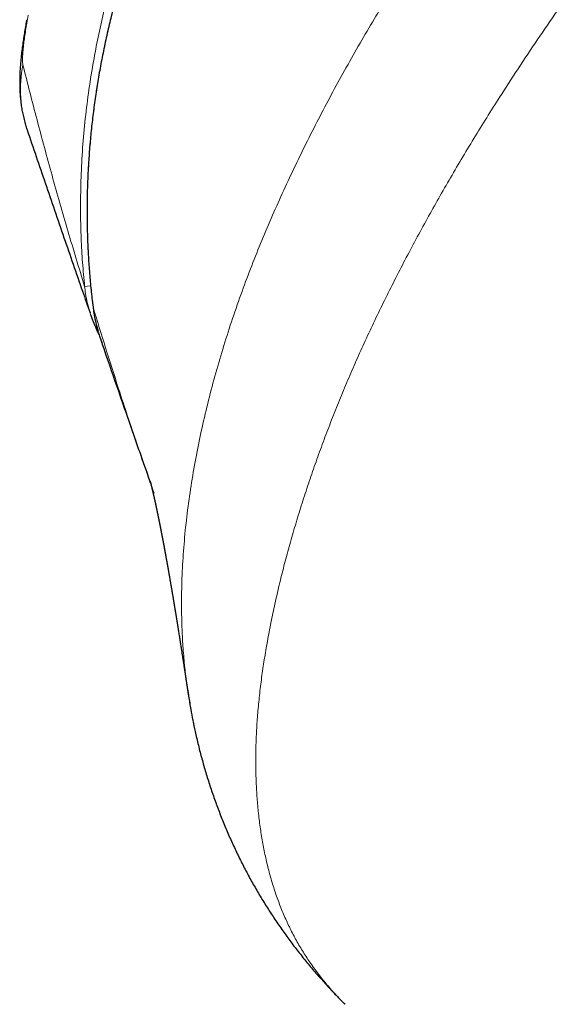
# Model space of a CAD drawing. Header units: millimetres. Extents: x 8 to 732, y 12 to 407.
# Tile 10 of 63: x 47.5 to 51.65, y 388.91 to 396.45. Entities that reach past the tile are written whole.
import ezdxf

# ---------------------------------------------------------------- set-up
doc = ezdxf.new("R2010")
doc.units = ezdxf.units.MM

msp = doc.modelspace()

# ---------------------------------------------------------------- linework, layer by layer
at = {"color": 252, "linetype": 'Continuous', "lineweight": 0}
for p, q in [((48.0476, 394.4086), (48.0016, 394.4038)), ((48.066, 394.2473), (48.0657, 394.2473)), ((48.806, 391.2183), (48.8385, 391.0433))]:
    msp.add_line(p, q, dxfattribs=at)
at = {"color": 7, "linetype": 'Continuous', "lineweight": 30}
for p, q in [((48.0472, 394.1902), (48.0543, 394.17)), ((48.1154, 394.0246), (48.132, 393.9761)), ((48.534, 392.8201), (48.5295, 392.8332)), ((48.794, 391.2949), (48.7966, 391.2755)), ((48.8045, 391.2267), (48.806, 391.2183))]:
    msp.add_line(p, q, dxfattribs=at)
at = {"color": 252, "linetype": 'Continuous', "lineweight": 0}
msp.add_arc((48.4758, 395.9139), 0.9663, 168.7296, 198.71724, dxfattribs=at)
for points, knots in [([(48.0016, 394.4038), (47.9958, 394.4653), (47.9841, 394.5883), (47.9741, 394.7735), (47.969, 394.9721), (47.9709, 395.1841), (47.9811, 395.4092), (47.9993, 395.6339), (48.0255, 395.8577), (48.0578, 396.0688), (48.0947, 396.267), (48.1349, 396.4527), (48.1862, 396.6618), (48.2508, 396.8936), (48.3309, 397.1472), (48.419, 397.3982), (48.5177, 397.6544), (48.6273, 397.9156), (48.7481, 398.1813), (48.8717, 398.434), (48.9967, 398.6742), (49.1219, 398.9023), (49.2734, 399.1657), (49.4365, 399.4341), (49.6114, 399.7071), (49.773, 399.9491), (49.9431, 400.1938), (50.1216, 400.4413), (50.3088, 400.6912), (50.5087, 400.9489), (50.7217, 401.2139), (50.9483, 401.4857), (51.1875, 401.7626), (51.4397, 402.0441), (51.7052, 402.3297), (51.9888, 402.624), (52.291, 402.9262), (52.6128, 403.2352), (52.9209, 403.5191), (53.2141, 403.7791), (53.5033, 404.0264), (53.8093, 404.2781), (54.133, 404.5331), (54.4625, 404.7811), (54.7978, 405.0215), (55.1013, 405.2278), (55.3711, 405.4024), (55.6052, 405.5478), (55.8226, 405.6769), (56.0224, 405.7906), (56.2344, 405.9066), (56.4796, 406.0341), (56.7596, 406.1698), (57.0354, 406.2935), (57.3066, 406.4052), (57.5728, 406.5055), (57.8271, 406.5918), (58.0687, 406.6653), (58.2971, 406.727), (58.5275, 406.7813), (58.7586, 406.8272), (58.9903, 406.8647), (59.2225, 406.8938), (59.4556, 406.9144), (59.6892, 406.9263), (59.9086, 406.929), (60.1136, 406.9242), (60.304, 406.914), (60.4306, 406.902), (60.4939, 406.896)], [0, 0, 0, 0, 0.00963, 0.019262, 0.028893, 0.040589, 0.052296, 0.064007, 0.075715, 0.087412, 0.097279, 0.107149, 0.117017, 0.130827, 0.144644, 0.158464, 0.172276, 0.187436, 0.2026, 0.217761, 0.23128, 0.2448, 0.258319, 0.278631, 0.293744, 0.308859, 0.323972, 0.340194, 0.356417, 0.372639, 0.391021, 0.409406, 0.427788, 0.448047, 0.468307, 0.488565, 0.51174, 0.534918, 0.558093, 0.577043, 0.595993, 0.617388, 0.638801, 0.660214, 0.681655, 0.703096, 0.717415, 0.731735, 0.746053, 0.756808, 0.767563, 0.783723, 0.799886, 0.816045, 0.830821, 0.8456, 0.860374, 0.872663, 0.884957, 0.897251, 0.909537, 0.921678, 0.933833, 0.94599, 0.958142, 0.970282, 0.980187, 0.990095, 1, 1, 1, 1]), ([(60.6504, 406.8316), (60.5668, 406.8412), (60.3995, 406.8604), (60.1474, 406.875), (59.9043, 406.8792), (59.6707, 406.8736), (59.4468, 406.8598), (59.2236, 406.8379), (58.9916, 406.8067), (58.7513, 406.7651), (58.5063, 406.7128), (58.2664, 406.6524), (58.0316, 406.585), (57.799, 406.5104), (57.5427, 406.4197), (57.2636, 406.3107), (56.963, 406.1811), (56.6661, 406.0416), (56.3732, 405.8928), (56.0839, 405.7355), (55.8107, 405.5776), (55.5528, 405.4207), (55.2824, 405.2485), (54.9888, 405.0523), (54.6736, 404.8306), (54.363, 404.6016), (54.0568, 404.3658), (53.755, 404.1236), (53.4577, 403.8753), (53.1647, 403.6211), (52.8761, 403.3611), (52.592, 403.0957), (52.3124, 402.825), (52.0372, 402.5492), (51.7893, 402.2919), (51.5674, 402.0545), (51.3785, 401.8466), (51.2001, 401.6452), (51.0131, 401.4286), (50.8109, 401.1874), (50.5948, 400.9203), (50.3833, 400.6493), (50.1766, 400.3743), (49.9753, 400.0951), (49.7795, 399.8117), (49.5897, 399.5238), (49.4066, 399.2313), (49.2452, 398.959), (49.1042, 398.708), (48.9792, 398.4742), (48.857, 398.2325), (48.7421, 397.9898), (48.6368, 397.7514), (48.5409, 397.5177), (48.4513, 397.2815), (48.3726, 397.0543), (48.3039, 396.8364), (48.2446, 396.6284), (48.1914, 396.4187), (48.1422, 396.1962), (48.0989, 395.9607), (48.0635, 395.7121), (48.0383, 395.4643), (48.0234, 395.2174), (48.0185, 394.9721), (48.0238, 394.7283), (48.0385, 394.4864), (48.0568, 394.327), (48.066, 394.2473)], [0, 0, 0, 0, 0.0129777, 0.0259621, 0.0389403, 0.050464, 0.0619957, 0.0735279, 0.0850525, 0.0980922, 0.1111322, 0.1236834, 0.136241, 0.1487999, 0.161353, 0.1781763, 0.1950051, 0.2118298, 0.2287522, 0.2456783, 0.2626019, 0.2774199, 0.2922381, 0.3120505, 0.3318659, 0.3516791, 0.3715698, 0.3914625, 0.4113535, 0.4313199, 0.451288, 0.4712545, 0.4912825, 0.511312, 0.5313399, 0.5463861, 0.5614323, 0.5746634, 0.5878945, 0.6055555, 0.6232178, 0.6408786, 0.6585735, 0.6762698, 0.6939642, 0.711703, 0.729444, 0.7471821, 0.7605176, 0.7738531, 0.7880697, 0.8022862, 0.815269, 0.8282566, 0.8412433, 0.854225, 0.8653437, 0.876467, 0.8875893, 0.8987067, 0.9116076, 0.9245136, 0.9374142, 0.9500257, 0.9626424, 0.9752535, 0.9876268, 1, 1, 1, 1]), ([(63.5378, 406.1131), (63.5308, 406.1141), (63.4699, 406.1233), (63.3535, 406.1349), (63.1783, 406.1484), (62.9911, 406.155), (62.7916, 406.1543), (62.5907, 406.1459), (62.3833, 406.1298), (62.1698, 406.1056), (61.9502, 406.0729), (61.7298, 406.0325), (61.5087, 405.9847), (61.2874, 405.9297), (61.0657, 405.8679), (60.8441, 405.7994), (60.6228, 405.7245), (60.4019, 405.6435), (60.1896, 405.5595), (59.9861, 405.4738), (59.7914, 405.3873), (59.5973, 405.2969), (59.4025, 405.2021), (59.2073, 405.1029), (59.0116, 404.9994), (58.8169, 404.8925), (58.6212, 404.7812), (58.4247, 404.6656), (58.2274, 404.5458), (58.0312, 404.4229), (57.8348, 404.2962), (57.6383, 404.166), (57.4416, 404.0321), (57.2461, 403.8956), (57.0444, 403.7513), (56.8367, 403.5992), (56.6231, 403.4388), (56.4109, 403.2759), (56.2002, 403.1103), (55.9909, 402.9422), (55.7832, 402.7716), (55.5771, 402.5987), (55.3725, 402.4234), (55.1695, 402.2459), (54.9681, 402.0662), (54.7683, 401.8844), (54.5701, 401.7006), (54.3736, 401.5147), (54.1787, 401.327), (53.9854, 401.1374), (53.7494, 400.9018), (53.4723, 400.6185), (53.1566, 400.2855), (52.8463, 399.9474), (52.5416, 399.6043), (52.243, 399.256), (51.9508, 398.9027), (51.6653, 398.5443), (51.4334, 398.2417), (51.2515, 397.9973), (51.1171, 397.8127), (50.9846, 397.627), (50.8544, 397.4399), (50.7264, 397.2517), (50.6008, 397.0622), (50.4778, 396.8715), (50.3596, 396.683), (50.2462, 396.4969), (50.1376, 396.3133), (50.0318, 396.1285), (49.9287, 395.9427), (49.8287, 395.7557), (49.7318, 395.5677), (49.6382, 395.3786), (49.548, 395.1885), (49.4614, 394.9974), (49.3784, 394.8054), (49.2996, 394.6122), (49.2238, 394.414), (49.1514, 394.2112), (49.0831, 394.0035), (49.0202, 393.7951), (48.9631, 393.5859), (48.9118, 393.3764), (48.8668, 393.1665), (48.8282, 392.9564), (48.7963, 392.7462), (48.7714, 392.5361), (48.754, 392.3262), (48.7443, 392.1169), (48.743, 391.9285), (48.7478, 391.7609), (48.7566, 391.6139), (48.7691, 391.4745), (48.781, 391.3848), (48.7865, 391.3435)], [0, 0, 0, 0, 0.001053, 0.009178, 0.017304, 0.02699, 0.036675, 0.04641, 0.056145, 0.066644, 0.077143, 0.08769, 0.098237, 0.108828, 0.119418, 0.130047, 0.140675, 0.151334, 0.162001, 0.171517, 0.181033, 0.190566, 0.2001, 0.209844, 0.219589, 0.229348, 0.239108, 0.249159, 0.259211, 0.269274, 0.279338, 0.289612, 0.299886, 0.31017, 0.320454, 0.331913, 0.343374, 0.354845, 0.366316, 0.377797, 0.389278, 0.400769, 0.412259, 0.423759, 0.435258, 0.446765, 0.458273, 0.469788, 0.481304, 0.492826, 0.50435, 0.52387, 0.543401, 0.562941, 0.582498, 0.602065, 0.621651, 0.641248, 0.660867, 0.670683, 0.680499, 0.690326, 0.700152, 0.709987, 0.719823, 0.729667, 0.739514, 0.748822, 0.758132, 0.767452, 0.776772, 0.786104, 0.795435, 0.804781, 0.814126, 0.823487, 0.832848, 0.842225, 0.851606, 0.861562, 0.871517, 0.881502, 0.891488, 0.901505, 0.911523, 0.921578, 0.931632, 0.941729, 0.951825, 0.961971, 0.972116, 0.979338, 0.986567, 0.993816, 1, 1, 1, 1]), ([(49.9964, 388.9087), (49.9766, 388.9286), (49.9323, 388.9734), (49.8679, 389.0459), (49.8024, 389.126), (49.741, 389.2091), (49.6835, 389.2952), (49.63, 389.3845), (49.5807, 389.4771), (49.5356, 389.5731), (49.4947, 389.6725), (49.458, 389.7753), (49.4258, 389.8804), (49.3977, 389.9877), (49.3738, 390.097), (49.3538, 390.2092), (49.3378, 390.3244), (49.3256, 390.4426), (49.3173, 390.5637), (49.3127, 390.6875), (49.312, 390.8139), (49.3151, 390.9426), (49.3222, 391.0736), (49.3333, 391.2065), (49.3482, 391.3417), (49.3668, 391.479), (49.3889, 391.6185), (49.4143, 391.7595), (49.4429, 391.9021), (49.4747, 392.0461), (49.5095, 392.1913), (49.5473, 392.3376), (49.5882, 392.4849), (49.632, 392.633), (49.6787, 392.7818), (49.7282, 392.9313), (49.7805, 393.0813), (49.8354, 393.2317), (49.8931, 393.3824), (49.9532, 393.5334), (50.0164, 393.6849), (50.0825, 393.837), (50.1518, 393.9903), (50.224, 394.1441), (50.2989, 394.2984), (50.3759, 394.4526), (50.456, 394.6081), (50.5392, 394.7649), (50.6541, 394.9754), (50.8045, 395.2402), (50.9943, 395.5579), (51.1742, 395.845), (51.3398, 396.0996), (51.4891, 396.3226), (51.6418, 396.5442), (51.7977, 396.7646), (51.9566, 396.9837), (52.1185, 397.2016), (52.283, 397.4182), (52.4502, 397.6335), (52.62, 397.8473), (52.7923, 398.0598), (52.967, 398.2709), (53.1442, 398.4804), (53.3237, 398.6885), (53.5054, 398.895), (53.6894, 399.0999), (53.8754, 399.3032), (54.0636, 399.5049), (54.2537, 399.7051), (54.4457, 399.9036), (54.6377, 400.0986), (54.8294, 400.2901), (55.021, 400.4781), (55.2142, 400.6646), (55.409, 400.8493), (55.6055, 401.0323), (55.8037, 401.2135), (56.0035, 401.3928), (56.205, 401.5701), (56.4081, 401.7455), (56.6128, 401.9187), (56.8192, 402.0899), (57.0271, 402.2589), (57.2365, 402.4256), (57.4476, 402.59), (57.66, 402.752), (57.8634, 402.9037), (58.0575, 403.0454), (58.2421, 403.1773), (58.4278, 403.3072), (58.6145, 403.4349), (58.8023, 403.5602), (58.9912, 403.6833), (59.181, 403.8038), (59.3719, 403.9218), (59.5638, 404.037), (59.7567, 404.1493), (59.9504, 404.2587), (60.145, 404.365), (60.3404, 404.4681), (60.5365, 404.5679), (60.7333, 404.6641), (60.9225, 404.753), (61.1042, 404.8345), (61.2782, 404.9092), (61.4525, 404.9806), (61.6269, 405.0485), (61.8013, 405.1131), (61.9755, 405.1741), (62.1494, 405.2315), (62.3229, 405.2852), (62.4956, 405.3349), (62.6678, 405.3806), (62.8389, 405.4221), (62.998, 405.4569), (63.145, 405.486), (63.2803, 405.5101), (63.4143, 405.531), (63.5471, 405.5488), (63.6784, 405.5633), (63.8083, 405.5743), (63.9367, 405.5816), (64.0634, 405.5852), (64.1882, 405.5851), (64.3109, 405.5813), (64.4315, 405.5737), (64.5563, 405.5615), (64.6848, 405.5438), (64.8173, 405.5196), (64.947, 405.4892), (65.0738, 405.4527), (65.1963, 405.4107), (65.3149, 405.3627), (65.4291, 405.3089), (65.539, 405.2493), (65.6446, 405.1839), (65.7353, 405.1203), (65.8125, 405.0604), (65.8776, 405.0057), (65.9379, 404.9514), (65.9754, 404.9143), (65.9928, 404.8971)], [0, 0, 0, 0, 0.0046474, 0.0104175, 0.0161877, 0.0219759, 0.0277641, 0.0335725, 0.0393808, 0.0452111, 0.0510413, 0.0568945, 0.0627477, 0.0684188, 0.0740899, 0.0797822, 0.0854745, 0.091188, 0.0969015, 0.1026358, 0.1083701, 0.1141245, 0.1198788, 0.1256525, 0.1314263, 0.1372492, 0.1430764, 0.1489178, 0.1547593, 0.1606153, 0.1664713, 0.1723407, 0.1782101, 0.1840918, 0.1899734, 0.1958664, 0.2017595, 0.2076625, 0.2135656, 0.2194769, 0.2253904, 0.231377, 0.2373658, 0.243442, 0.2495182, 0.2556016, 0.2616851, 0.2679564, 0.2742277, 0.2867828, 0.299642, 0.3125125, 0.3216487, 0.3307883, 0.3399398, 0.3490912, 0.3582536, 0.367416, 0.3765903, 0.3857647, 0.3949476, 0.4041305, 0.4133247, 0.4225189, 0.4317205, 0.4409222, 0.4501335, 0.4593448, 0.4685628, 0.4777808, 0.4870053, 0.4962314, 0.5051923, 0.5141546, 0.523122, 0.5320893, 0.5410625, 0.5500357, 0.5590154, 0.567995, 0.5769813, 0.5859676, 0.5949611, 0.6039546, 0.6129557, 0.6219568, 0.6309651, 0.6399755, 0.6476599, 0.6553458, 0.6630374, 0.670729, 0.678428, 0.6861269, 0.6938343, 0.7015418, 0.7092588, 0.7169758, 0.7247038, 0.7324319, 0.7401723, 0.7479128, 0.7556657, 0.7634224, 0.7702417, 0.777061, 0.7838936, 0.7907262, 0.7975733, 0.8044203, 0.8112837, 0.818147, 0.8250289, 0.8319107, 0.8388136, 0.8457164, 0.8513064, 0.8568965, 0.8625006, 0.8681046, 0.8737245, 0.8793442, 0.8849814, 0.8906186, 0.8962744, 0.9019302, 0.9076059, 0.9132816, 0.9199275, 0.926582, 0.9333923, 0.9402026, 0.9470492, 0.9538959, 0.9607833, 0.9676706, 0.9745927, 0.9815149, 0.9863008, 0.9910892, 0.9958848, 1, 1, 1, 1]), ([(67.1396, 403.7505), (67.1457, 403.7444), (67.2826, 403.6084), (67.5478, 403.3398), (67.9352, 402.9444), (68.3198, 402.5457), (68.7021, 402.1442), (69.0819, 401.7398), (69.4592, 401.3326), (69.834, 400.9226), (70.2063, 400.5098), (70.576, 400.0944), (70.9509, 399.6673), (71.3307, 399.2285), (71.7147, 398.7781), (72.095, 398.3254), (72.4716, 397.87), (72.8449, 397.4117), (73.2133, 396.9523), (73.5766, 396.4916), (73.9347, 396.0298), (74.289, 395.5648), (74.6369, 395.0996), (74.9782, 394.6344), (75.3129, 394.169), (75.6432, 393.7002), (75.9669, 393.2308), (76.2838, 392.761), (76.5938, 392.2904), (76.8985, 391.8162), (77.197, 391.3392), (77.489, 390.8595), (77.7742, 390.3767), (78.0529, 389.8899), (78.3252, 389.3985), (78.5905, 388.9026), (78.8484, 388.4017), (79.0979, 387.8962), (79.3143, 387.4375), (79.4998, 387.0272), (79.657, 386.6665), (79.8093, 386.3033), (79.9566, 385.9376), (80.0983, 385.5694), (80.2337, 385.1998), (80.3625, 384.8288), (80.4845, 384.4564), (80.5999, 384.0813), (80.7082, 383.7035), (80.8088, 383.323), (80.8934, 382.9724), (80.9637, 382.6524), (81.022, 382.3633), (81.075, 382.073), (81.1212, 381.7879), (81.1608, 381.5083), (81.194, 381.2342), (81.2213, 380.9592), (81.2426, 380.6827), (81.2576, 380.4052), (81.2657, 380.1264), (81.2665, 379.8472), (81.2598, 379.569), (81.2452, 379.2924), (81.2224, 379.0173), (81.1907, 378.7424), (81.1518, 378.4819), (81.1068, 378.236), (81.0568, 378.0046), (80.9991, 377.7746), (80.9328, 377.545), (80.8578, 377.3168), (80.7734, 377.0898), (80.6797, 376.8658), (80.5775, 376.6477), (80.4672, 376.4364), (80.3487, 376.2316), (80.2207, 376.0318), (80.0819, 375.8357), (79.9325, 375.6448), (79.7899, 375.4797), (79.6589, 375.3402), (79.5421, 375.2239), (79.4091, 375.1001), (79.2585, 374.9704), (79.089, 374.8367), (78.9131, 374.7098), (78.731, 374.5897), (78.5431, 374.4768), (78.35, 374.3711), (78.1519, 374.2729), (77.9493, 374.1822), (77.7426, 374.0988), (77.5323, 374.0227), (77.3185, 373.9539), (77.1012, 373.8922), (76.8807, 373.8375), (76.6572, 373.7897), (76.4319, 373.7486), (76.205, 373.714), (75.9766, 373.6856), (75.7355, 373.6622), (75.4818, 373.6447), (75.2154, 373.6339), (74.949, 373.6303), (74.6827, 373.6336), (74.3929, 373.6442), (74.0798, 373.6639), (73.7437, 373.6943), (73.4087, 373.7336), (73.0878, 373.7793), (72.781, 373.83), (72.4879, 373.8843), (72.1958, 373.9441), (71.8712, 374.0165), (71.5146, 374.1037), (71.1268, 374.2078), (70.741, 374.3199), (70.3571, 374.4397), (69.9752, 374.5666), (69.5941, 374.7009), (69.2139, 374.8423), (68.8345, 374.9905), (68.4573, 375.1446), (68.0823, 375.3044), (67.7095, 375.4694), (67.3123, 375.6519), (66.8915, 375.853), (66.4419, 376.0765), (65.9902, 376.3095), (65.5365, 376.552), (65.086, 376.8007), (64.6333, 377.0582), (64.1784, 377.3246), (63.7216, 377.6001), (63.2681, 377.8811), (62.8229, 378.1641), (62.3858, 378.4486), (61.9566, 378.7343), (61.5302, 379.0241), (61.1115, 379.3144), (60.7003, 379.6048), (60.2647, 379.918), (59.8004, 380.2584), (59.3081, 380.6267), (58.8194, 380.9996), (58.3369, 381.3746), (57.8606, 381.7514), (57.3903, 382.1296), (56.9231, 382.5114), (56.4652, 382.8916), (56.0164, 383.27), (55.5765, 383.6463), (55.1395, 384.0256), (54.715, 384.3993), (54.3027, 384.7673), (53.9026, 385.1291), (53.5049, 385.4934), (53.121, 385.8499), (52.7505, 386.1981), (52.3933, 386.5379), (52.0384, 386.8798), (51.6205, 387.2866), (51.3241, 387.5821), (51.1438, 387.7618)], [0, 0, 0, 0, 0.000394, 0.008788, 0.017182, 0.025578, 0.033974, 0.042372, 0.050769, 0.059169, 0.067568, 0.075969, 0.08437, 0.093309, 0.102249, 0.111156, 0.120064, 0.128974, 0.137884, 0.146682, 0.155481, 0.164283, 0.173084, 0.181708, 0.190332, 0.198959, 0.207586, 0.216056, 0.224525, 0.232999, 0.241473, 0.249894, 0.258315, 0.266742, 0.27517, 0.283621, 0.292073, 0.300533, 0.308994, 0.314893, 0.320793, 0.326692, 0.332602, 0.338513, 0.344423, 0.350288, 0.356153, 0.362017, 0.367901, 0.373785, 0.379669, 0.384071, 0.388473, 0.39288, 0.397288, 0.401404, 0.40552, 0.409643, 0.413766, 0.417915, 0.422063, 0.426223, 0.430383, 0.434482, 0.43858, 0.442695, 0.44681, 0.450317, 0.453823, 0.457346, 0.460868, 0.464446, 0.468023, 0.471624, 0.475225, 0.478714, 0.482202, 0.485719, 0.489235, 0.49285, 0.496464, 0.498898, 0.501333, 0.503766, 0.506953, 0.510142, 0.513329, 0.51657, 0.519812, 0.523053, 0.526337, 0.529623, 0.532907, 0.536234, 0.539561, 0.542888, 0.546278, 0.549669, 0.553059, 0.556476, 0.559895, 0.563312, 0.567275, 0.571239, 0.575205, 0.57917, 0.583133, 0.588162, 0.593192, 0.598222, 0.603251, 0.607699, 0.612147, 0.616602, 0.621056, 0.627058, 0.633061, 0.639063, 0.645087, 0.651111, 0.657135, 0.663237, 0.669339, 0.67544, 0.681555, 0.687669, 0.693783, 0.70122, 0.708659, 0.71638, 0.724102, 0.73183, 0.739557, 0.747571, 0.755584, 0.763602, 0.771621, 0.779371, 0.787122, 0.794876, 0.802629, 0.810111, 0.817592, 0.826845, 0.836098, 0.845355, 0.854611, 0.863704, 0.872797, 0.881892, 0.890987, 0.89972, 0.908453, 0.917188, 0.925923, 0.934076, 0.94223, 0.950385, 0.95854, 0.966006, 0.973473, 0.98094, 0.988408, 1, 1, 1, 1]), ([(47.5697, 396.4822), (47.5658, 396.4616), (47.5583, 396.4219), (47.549, 396.3658), (47.5411, 396.3135), (47.5351, 396.2673), (47.5307, 396.2272), (47.5277, 396.1929), (47.5259, 396.1624), (47.5253, 396.1368), (47.5258, 396.1158), (47.5274, 396.1071), (47.5282, 396.1028)], [0, 0, 0, 0, 0.121173, 0.233369, 0.345769, 0.457909, 0.549549, 0.641347, 0.732901, 0.821911, 0.911184, 1, 1, 1, 1]), ([(47.5282, 396.1028), (47.5638, 395.9621), (47.6351, 395.6806), (47.7506, 395.2558), (47.8718, 394.8299), (47.9583, 394.5458), (48.0016, 394.4038)], [0, 0, 0, 0, 0.249992, 0.499987, 0.749992, 1, 1, 1, 1]), ([(48.0542, 394.1706), (48.0505, 394.1806), (48.0379, 394.2148), (48.0224, 394.2751), (48.0087, 394.343), (48.0037, 394.3862), (48.0016, 394.4038)], [0, 0, 0, 0, 0.1337664, 0.4559045, 0.7780423, 1, 1, 1, 1]), ([(48.5295, 392.8332), (48.4865, 392.9559), (48.3948, 393.2172), (48.2729, 393.5846), (48.1613, 393.9335), (48.0978, 394.1427), (48.066, 394.2473)], [0, 0, 0, 0, 0.26242, 0.558895, 0.779447, 1, 1, 1, 1]), ([(48.066, 394.2473), (48.0709, 394.2152), (48.0806, 394.1507), (48.1002, 394.0699), (48.117, 394.0223), (48.1229, 394.0055)], [0, 0, 0, 0, 0.391483, 0.785499, 1, 1, 1, 1])]:
    msp.add_open_spline(points, degree=3, knots=knots, dxfattribs=at)
at = {"color": 7, "linetype": 'Continuous', "lineweight": 30}
for points, knots in [([(60.6504, 406.8316), (60.6206, 406.8354), (60.5497, 406.8444), (60.437, 406.8555), (60.3127, 406.8654), (60.1876, 406.8725), (60.0619, 406.8769), (59.9354, 406.8785), (59.8084, 406.8775), (59.681, 406.8737), (59.553, 406.8671), (59.4246, 406.8577), (59.2956, 406.8456), (59.1661, 406.8307), (59.036, 406.8129), (58.9054, 406.7923), (58.7742, 406.7689), (58.6424, 406.7425), (58.5101, 406.7133), (58.3773, 406.6812), (58.2426, 406.6459), (58.1059, 406.6074), (57.967, 406.5654), (57.8274, 406.5205), (57.6868, 406.4723), (57.5451, 406.421), (57.4022, 406.3664), (57.2579, 406.3083), (57.112, 406.2468), (56.9642, 406.1815), (56.8143, 406.1124), (56.6619, 406.0393), (56.5073, 405.9621), (56.351, 405.8811), (56.1934, 405.7964), (56.0344, 405.7079), (55.8738, 405.6154), (55.7115, 405.5188), (55.5474, 405.4182), (55.3817, 405.3133), (55.2141, 405.2041), (55.0447, 405.0906), (54.8723, 404.9719), (54.697, 404.848), (54.5195, 404.7193), (54.3418, 404.5871), (54.1644, 404.4517), (53.9872, 404.313), (53.8103, 404.171), (53.6335, 404.0257), (53.4568, 403.8769), (53.2801, 403.7246), (53.1033, 403.5686), (52.9264, 403.4088), (52.7493, 403.2453), (52.572, 403.0777), (52.3942, 402.9061), (52.2159, 402.7302), (52.0387, 402.5516), (51.8639, 402.3714), (51.6928, 402.191), (51.5251, 402.01), (51.3608, 401.8286), (51.2, 401.6469), (51.0428, 401.4651), (50.8891, 401.2829), (50.7383, 401.1001), (50.5909, 400.9169), (50.4475, 400.7341), (50.3085, 400.5525), (50.1739, 400.3718), (50.0434, 400.1921), (49.917, 400.013), (49.7944, 399.8345), (49.6759, 399.6571), (49.562, 399.4813), (49.4531, 399.308), (49.3492, 399.1372), (49.25, 398.9687), (49.1553, 398.8023), (49.0649, 398.6377), (48.9787, 398.4748), (48.8966, 398.3134), (48.8184, 398.1537), (48.7444, 397.9958), (48.6745, 397.8402), (48.6089, 397.687), (48.5472, 397.536), (48.4895, 397.3868), (48.4354, 397.2393), (48.3849, 397.0933), (48.3378, 396.9486), (48.2941, 396.8051), (48.2536, 396.6625), (48.2176, 396.5255), (48.1849, 396.3909), (48.1556, 396.259), (48.1287, 396.1251), (48.1049, 395.9921), (48.0841, 395.8598), (48.0662, 395.7284), (48.0513, 395.598), (48.0394, 395.4687), (48.0302, 395.3394), (48.0238, 395.2099), (48.0201, 395.0802), (48.0193, 394.9512), (48.0213, 394.8228), (48.026, 394.695), (48.0335, 394.5676), (48.0439, 394.4412), (48.0547, 394.3344), (48.0631, 394.2701), (48.0661, 394.2473)], [0, 0, 0, 0, 0.0046252, 0.0110346, 0.0174507, 0.0238662, 0.0303478, 0.0368493, 0.0433745, 0.0499271, 0.0565111, 0.0631302, 0.069788, 0.0764883, 0.0832349, 0.0900314, 0.0968815, 0.1037889, 0.1107572, 0.1177803, 0.1248524, 0.1322305, 0.1396831, 0.1472214, 0.1548556, 0.1625967, 0.1704564, 0.1784476, 0.1865846, 0.194883, 0.2033605, 0.2120373, 0.2209482, 0.2300084, 0.2391905, 0.2485424, 0.2580687, 0.2677747, 0.2776659, 0.2877477, 0.2980258, 0.3085061, 0.3191909, 0.3303096, 0.341615, 0.3529997, 0.3644697, 0.3760311, 0.3876901, 0.399453, 0.4113265, 0.4233176, 0.4354337, 0.4476825, 0.4600721, 0.472611, 0.4853085, 0.4981743, 0.5112356, 0.5241126, 0.5368937, 0.5495793, 0.5621623, 0.5746357, 0.5869936, 0.599228, 0.6113998, 0.6235424, 0.6354825, 0.647234, 0.6588105, 0.6702244, 0.6814872, 0.6926096, 0.7036173, 0.7143984, 0.7249124, 0.735182, 0.745227, 0.7550652, 0.7647118, 0.7741808, 0.7834846, 0.7926319, 0.8016125, 0.810374, 0.8189348, 0.8273149, 0.835532, 0.8436022, 0.8515395, 0.859357, 0.8670665, 0.8746791, 0.8822048, 0.8889114, 0.8960408, 0.9030384, 0.9099843, 0.9168707, 0.9236907, 0.9304382, 0.9371022, 0.943717, 0.9504276, 0.9570958, 0.9637266, 0.9703254, 0.9768977, 0.9834487, 0.9899931, 0.9964583, 1, 1, 1, 1]), ([(47.5579, 396.4471), (47.5575, 396.4451), (47.5539, 396.4267), (47.5477, 396.3922), (47.5394, 396.3435), (47.5318, 396.2947), (47.5248, 396.2454), (47.5184, 396.1948), (47.5126, 396.1407), (47.5077, 396.0823), (47.5048, 396.0285), (47.5037, 395.9816), (47.5038, 395.9443), (47.5048, 395.908), (47.5069, 395.8719), (47.5101, 395.8351), (47.5148, 395.7969), (47.521, 395.7571), (47.5292, 395.7156), (47.5396, 395.6726), (47.5501, 395.6351), (47.558, 395.6122), (47.5609, 395.6038)], [0, 0, 0, 0, 0.006769, 0.062118, 0.118264, 0.175578, 0.234588, 0.296094, 0.361753, 0.437228, 0.519519, 0.568601, 0.614207, 0.657042, 0.698854, 0.74069, 0.783412, 0.827749, 0.873984, 0.922026, 0.971548, 1, 1, 1, 1]), ([(47.561, 395.6039), (47.6069, 395.4684), (47.7, 395.1941), (47.8414, 394.7825), (47.956, 394.4507), (48.0236, 394.2578), (48.0432, 394.2018)], [0, 0, 0, 0, 0.292039, 0.591032, 0.881234, 1, 1, 1, 1]), ([(48.066, 394.2473), (48.0674, 394.2361), (48.0712, 394.2055), (48.0805, 394.1561), (48.0916, 394.1059), (48.1005, 394.0752), (48.104, 394.0632)], [0, 0, 0, 0, 0.180374, 0.490583, 0.801094, 1, 1, 1, 1]), ([(48.0538, 394.1705), (48.0577, 394.1593), (48.0675, 394.1312), (48.0864, 394.0875), (48.1021, 394.0535), (48.1115, 394.0364), (48.1123, 394.035)], [0, 0, 0, 0, 0.240926, 0.603683, 0.96652, 1, 1, 1, 1]), ([(48.107, 394.0523), (48.1079, 394.0492), (48.1122, 394.0337), (48.1175, 394.0185), (48.1218, 394.0064)], [0, 0, 0, 0, 0.20177, 1, 1, 1, 1]), ([(48.1221, 394.0052), (48.1449, 393.9381), (48.2053, 393.7612), (48.3083, 393.4635), (48.4142, 393.1597), (48.4828, 392.9656), (48.5088, 392.8921)], [0, 0, 0, 0, 0.182505, 0.48097, 0.803289, 1, 1, 1, 1]), ([(48.5029, 392.9142), (48.5029, 392.9142), (48.5029, 392.9142), (48.5029, 392.9141), (48.503, 392.914), (48.503, 392.9138), (48.5031, 392.9135), (48.5032, 392.9132), (48.5033, 392.9128), (48.5034, 392.9123), (48.5036, 392.9116), (48.5038, 392.9108), (48.5041, 392.9098), (48.5044, 392.9088), (48.5047, 392.9077), (48.5049, 392.9067), (48.5052, 392.9056), (48.5056, 392.9042), (48.506, 392.9027), (48.5064, 392.9013), (48.5067, 392.9001), (48.507, 392.899), (48.5072, 392.8979), (48.5075, 392.8969), (48.5078, 392.896), (48.508, 392.8949), (48.5083, 392.8937), (48.5087, 392.8923), (48.5091, 392.8908), (48.5095, 392.8892), (48.5099, 392.8878), (48.5102, 392.8865), (48.5105, 392.8853), (48.5107, 392.8843), (48.511, 392.8832), (48.5113, 392.8819), (48.5117, 392.8804), (48.5122, 392.8786), (48.5126, 392.8767), (48.5132, 392.8746), (48.5137, 392.8725), (48.5141, 392.8707), (48.5145, 392.8692), (48.5149, 392.8678), (48.5152, 392.8663), (48.5157, 392.8645), (48.5161, 392.8625), (48.5167, 392.8603), (48.5172, 392.8583), (48.5176, 392.8565), (48.518, 392.8548), (48.5184, 392.8532), (48.5188, 392.8514), (48.5193, 392.8494), (48.5198, 392.8472), (48.5204, 392.8449), (48.521, 392.8425), (48.5215, 392.8402), (48.5221, 392.8375), (48.5228, 392.8348), (48.5234, 392.832), (48.524, 392.8295), (48.5246, 392.8272), (48.5251, 392.8247), (48.5258, 392.8221), (48.5264, 392.8193), (48.5271, 392.8161), (48.528, 392.8125), (48.5289, 392.8084), (48.5299, 392.8043), (48.5308, 392.8002), (48.5317, 392.7964), (48.5325, 392.7928), (48.5333, 392.7892), (48.5341, 392.7857), (48.5349, 392.7822), (48.5357, 392.7787), (48.5365, 392.7747), (48.5375, 392.7704), (48.5385, 392.7659), (48.5395, 392.7613), (48.5405, 392.7571), (48.5413, 392.7533), (48.542, 392.7499), (48.5427, 392.7467), (48.5434, 392.7436), (48.5441, 392.7406), (48.5447, 392.7378), (48.5453, 392.7347), (48.5461, 392.7312), (48.5469, 392.7273), (48.5479, 392.7226), (48.549, 392.7176), (48.5501, 392.7125), (48.5511, 392.7078), (48.5521, 392.7034), (48.5529, 392.6995), (48.5537, 392.6957), (48.5545, 392.692), (48.5554, 392.6877), (48.5563, 392.6833), (48.5572, 392.6791), (48.5581, 392.6747), (48.559, 392.6702), (48.56, 392.6654), (48.561, 392.6605), (48.5621, 392.6552), (48.5633, 392.6493), (48.5646, 392.6431), (48.5658, 392.6374), (48.5668, 392.6327), (48.5675, 392.6291), (48.5682, 392.6257), (48.5689, 392.6224), (48.5696, 392.6188), (48.5704, 392.6146), (48.5713, 392.6102), (48.5722, 392.6056), (48.5731, 392.6014), (48.5739, 392.5975), (48.5746, 392.5941), (48.5752, 392.591), (48.5758, 392.5881), (48.5764, 392.5849), (48.5771, 392.5813), (48.578, 392.5769), (48.579, 392.5718), (48.58, 392.5666), (48.581, 392.5619), (48.5817, 392.558), (48.5824, 392.5548), (48.5829, 392.5521), (48.5834, 392.5494), (48.584, 392.5467), (48.5845, 392.5438), (48.5851, 392.5406), (48.5859, 392.5369), (48.5867, 392.5325), (48.5876, 392.5279), (48.5885, 392.5234), (48.5892, 392.5196), (48.59, 392.5159), (48.5907, 392.512), (48.5915, 392.5077), (48.5924, 392.503), (48.5934, 392.4978), (48.5945, 392.4922), (48.5956, 392.4864), (48.5967, 392.481), (48.5975, 392.4765), (48.5983, 392.4725), (48.599, 392.4686), (48.5999, 392.4642), (48.6008, 392.4591), (48.6018, 392.4538), (48.6028, 392.4485), (48.6037, 392.4438), (48.6045, 392.4395), (48.6053, 392.4353), (48.6061, 392.4313), (48.6068, 392.4272), (48.6077, 392.4228), (48.6086, 392.4178), (48.6096, 392.4126), (48.6105, 392.4077), (48.6113, 392.4032), (48.6122, 392.3986), (48.613, 392.3941), (48.6138, 392.3896), (48.6146, 392.3856), (48.6153, 392.3819), (48.6159, 392.3785), (48.6166, 392.3749), (48.6173, 392.3709), (48.6182, 392.3662), (48.6191, 392.3612), (48.6199, 392.3565), (48.6207, 392.3522), (48.6214, 392.3484), (48.6221, 392.3447), (48.6228, 392.3406), (48.6237, 392.3358), (48.6247, 392.3304), (48.6257, 392.3249), (48.6266, 392.3197), (48.6275, 392.315), (48.6283, 392.3105), (48.6291, 392.3059), (48.63, 392.301), (48.6309, 392.2959), (48.6319, 392.2906), (48.6329, 392.285), (48.6339, 392.2796), (48.6347, 392.275), (48.6353, 392.2715), (48.6358, 392.2685), (48.6364, 392.2653), (48.6371, 392.2614), (48.6379, 392.257), (48.6388, 392.252), (48.6397, 392.247), (48.6405, 392.2423), (48.6412, 392.2383), (48.6418, 392.2349), (48.6424, 392.2314), (48.6432, 392.2272), (48.6441, 392.2221), (48.6451, 392.2162), (48.6461, 392.2102), (48.6472, 392.2044), (48.6481, 392.1991), (48.6489, 392.1943), (48.6497, 392.1898), (48.6508, 392.1834), (48.6523, 392.1748), (48.6543, 392.1634), (48.6563, 392.1518), (48.6583, 392.1402), (48.6604, 392.1284), (48.6622, 392.1176), (48.6639, 392.1079), (48.6653, 392.0996), (48.6667, 392.0912), (48.6682, 392.0825), (48.6696, 392.0741), (48.6709, 392.0669), (48.6719, 392.0606), (48.673, 392.0545), (48.6741, 392.0477), (48.6753, 392.0406), (48.6765, 392.0337), (48.6775, 392.0277), (48.6783, 392.0231), (48.6789, 392.0195), (48.6794, 392.0163), (48.6801, 392.0124), (48.6808, 392.0078), (48.6818, 392.0018), (48.683, 391.9949), (48.6842, 391.9876), (48.6853, 391.9811), (48.6862, 391.9756), (48.687, 391.9706), (48.6879, 391.9655), (48.6889, 391.9597), (48.6899, 391.9533), (48.6911, 391.9461), (48.6923, 391.9386), (48.6935, 391.9313), (48.6946, 391.9247), (48.6957, 391.9185), (48.6967, 391.9124), (48.6977, 391.9059), (48.6989, 391.8988), (48.7002, 391.8908), (48.7016, 391.8822), (48.703, 391.8735), (48.7044, 391.8651), (48.7056, 391.8576), (48.7067, 391.8507), (48.7079, 391.8435), (48.7092, 391.8356), (48.7105, 391.8272), (48.7133, 391.8099), (48.7174, 391.7845), (48.723, 391.7498), (48.7285, 391.7151), (48.7341, 391.6799), (48.7381, 391.6544), (48.7407, 391.6377), (48.742, 391.6295), (48.7432, 391.6215), (48.7444, 391.6141), (48.7454, 391.6076), (48.7464, 391.6016), (48.7473, 391.5954), (48.7484, 391.5885), (48.7496, 391.5806), (48.751, 391.5718), (48.7524, 391.5625), (48.7539, 391.5532), (48.7552, 391.5447), (48.7564, 391.5371), (48.7574, 391.5304), (48.7586, 391.5223), (48.7602, 391.5119), (48.7623, 391.4983), (48.7647, 391.4832), (48.7672, 391.4669), (48.7693, 391.4525), (48.7711, 391.4407), (48.7725, 391.432), (48.7737, 391.4242), (48.7748, 391.4169), (48.7759, 391.4094), (48.7772, 391.4009), (48.7787, 391.3912), (48.7802, 391.3812), (48.7816, 391.3715), (48.783, 391.3629), (48.7842, 391.3549), (48.7853, 391.3476), (48.7862, 391.341), (48.7871, 391.3351), (48.788, 391.3296), (48.7888, 391.3241), (48.7896, 391.3189), (48.7903, 391.314), (48.791, 391.3093), (48.7917, 391.3044), (48.7925, 391.2995), (48.793, 391.2961), (48.7932, 391.2946)], [0, 0, 0, 0, 0.001001, 0.004248, 0.007717, 0.010898, 0.013661, 0.016338, 0.018988, 0.021729, 0.02497, 0.028754, 0.033065, 0.036817, 0.040077, 0.043107, 0.04604, 0.049637, 0.053987, 0.056902, 0.059571, 0.061992, 0.0642, 0.066256, 0.068163, 0.070047, 0.072316, 0.074703, 0.077426, 0.080288, 0.082832, 0.085042, 0.086884, 0.088495, 0.090207, 0.092049, 0.094412, 0.096984, 0.099777, 0.102792, 0.10586, 0.108517, 0.110441, 0.112107, 0.114003, 0.116229, 0.118786, 0.121587, 0.124183, 0.126408, 0.12826, 0.130325, 0.132416, 0.134728, 0.137263, 0.140127, 0.142474, 0.145071, 0.147921, 0.151023, 0.154117, 0.156785, 0.159019, 0.161509, 0.164114, 0.166981, 0.170067, 0.173904, 0.177904, 0.181882, 0.185773, 0.189328, 0.192572, 0.19592, 0.19908, 0.202095, 0.205123, 0.208553, 0.21236, 0.216294, 0.220299, 0.223949, 0.227011, 0.229693, 0.23235, 0.235014, 0.237198, 0.239474, 0.241912, 0.244685, 0.2478, 0.251068, 0.255569, 0.259489, 0.262989, 0.266205, 0.269546, 0.271879, 0.274613, 0.277783, 0.281239, 0.284376, 0.28713, 0.290783, 0.29413, 0.297442, 0.301189, 0.305323, 0.309754, 0.314273, 0.317065, 0.319457, 0.321706, 0.323965, 0.326278, 0.32902, 0.332281, 0.335208, 0.338123, 0.340704, 0.342949, 0.344906, 0.346824, 0.348742, 0.351095, 0.353927, 0.357264, 0.36085, 0.363926, 0.366441, 0.368302, 0.369987, 0.371678, 0.373376, 0.375127, 0.377071, 0.379414, 0.382156, 0.385232, 0.388041, 0.390442, 0.392434, 0.394912, 0.397552, 0.400369, 0.403492, 0.406953, 0.410678, 0.413999, 0.416758, 0.418762, 0.421091, 0.423755, 0.426663, 0.430126, 0.433199, 0.435911, 0.438448, 0.440843, 0.443264, 0.445379, 0.447947, 0.450969, 0.45406, 0.456902, 0.459494, 0.461838, 0.464704, 0.467243, 0.469533, 0.471573, 0.473475, 0.475343, 0.477623, 0.480315, 0.483275, 0.485942, 0.488386, 0.490435, 0.492308, 0.494569, 0.497247, 0.500254, 0.503531, 0.506405, 0.508888, 0.511303, 0.513846, 0.516471, 0.519227, 0.522155, 0.525257, 0.528295, 0.530949, 0.532605, 0.534087, 0.535778, 0.537819, 0.540211, 0.542953, 0.545755, 0.548359, 0.550457, 0.552096, 0.553885, 0.556006, 0.558767, 0.561943, 0.56526, 0.568319, 0.571118, 0.573656, 0.575937, 0.57815, 0.583625, 0.589501, 0.595821, 0.601675, 0.607466, 0.613953, 0.618319, 0.622356, 0.626607, 0.631166, 0.635477, 0.639347, 0.642053, 0.645097, 0.648478, 0.652196, 0.655807, 0.658815, 0.661218, 0.662681, 0.664199, 0.666088, 0.668346, 0.670975, 0.674846, 0.678479, 0.68176, 0.684391, 0.686757, 0.689281, 0.692142, 0.695343, 0.698736, 0.702718, 0.706283, 0.709432, 0.712362, 0.71531, 0.718278, 0.721831, 0.725668, 0.729835, 0.734265, 0.738342, 0.741916, 0.74504, 0.748353, 0.752229, 0.756303, 0.760407, 0.776954, 0.792436, 0.809501, 0.825834, 0.841575, 0.845089, 0.848967, 0.852807, 0.856212, 0.859184, 0.861788, 0.864522, 0.867688, 0.871286, 0.875315, 0.879764, 0.884085, 0.88798, 0.891448, 0.894491, 0.897137, 0.90254, 0.908565, 0.915654, 0.923035, 0.930691, 0.935045, 0.938967, 0.942456, 0.945525, 0.948787, 0.952587, 0.956925, 0.9618, 0.965939, 0.96984, 0.973406, 0.976638, 0.979584, 0.982183, 0.98453, 0.986934, 0.989421, 0.991433, 0.993496, 0.995612, 0.997996, 1, 1, 1, 1]), ([(48.7865, 391.3435), (48.7874, 391.3364), (48.7927, 391.2934), (48.8, 391.2511), (48.8062, 391.2158)], [0, 0, 0, 0, 0.165917, 1, 1, 1, 1]), ([(48.8062, 391.2142), (48.8088, 391.1985), (48.8162, 391.1544), (48.8301, 391.0823), (48.8493, 390.9904), (48.8723, 390.8919), (48.8995, 390.7873), (48.9292, 390.6837), (48.9614, 390.5811), (48.996, 390.4796), (49.0332, 390.3793), (49.0727, 390.2801), (49.1147, 390.182), (49.1593, 390.0851), (49.2061, 389.9896), (49.2551, 389.8959), (49.3063, 389.8039), (49.3598, 389.7133), (49.4156, 389.6241), (49.4737, 389.5363), (49.5342, 389.4498), (49.5971, 389.3646), (49.6623, 389.2806), (49.7298, 389.1982), (49.7998, 389.1168), (49.8722, 389.0366), (49.9353, 388.9702), (49.9765, 388.928), (49.993, 388.9117), (49.9959, 388.9088)], [0, 0, 0, 0, 0.017354, 0.048915, 0.080881, 0.120893, 0.16091, 0.200935, 0.24098, 0.281056, 0.321171, 0.361338, 0.401567, 0.441948, 0.482366, 0.522376, 0.562418, 0.602528, 0.642744, 0.683104, 0.723648, 0.764419, 0.80546, 0.846767, 0.88821, 0.930419, 0.973126, 0.995187, 1, 1, 1, 1])]:
    msp.add_open_spline(points, degree=3, knots=knots, dxfattribs=at)

doc.saveas('drawing.dxf')
